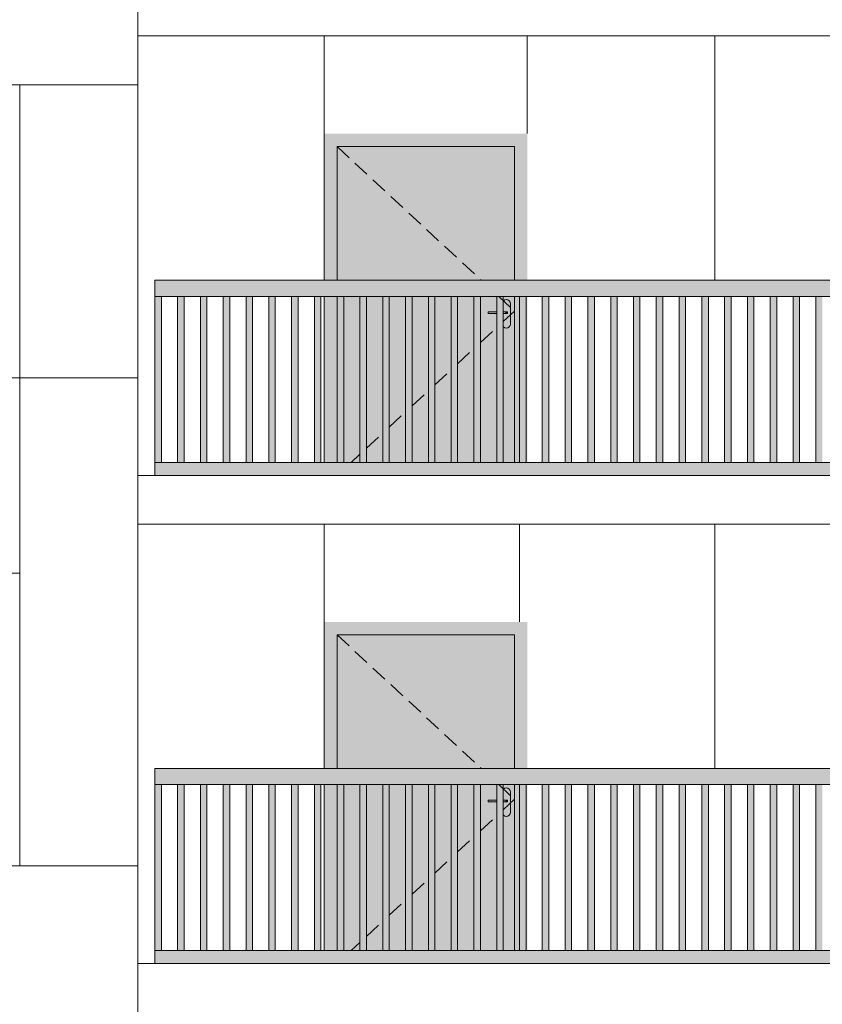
# Model space of a CAD drawing. Header units: millimetres. Extents: x -7244281 to -6602924, y 5765436 to 5938280.
# Tile 30 of 65: x -6624256 to -6619326, y 5798803 to 5804853. Entities that reach past the tile are written whole.
import ezdxf

# ---------------------------------------------------------------- set-up
doc = ezdxf.new("R2010")
doc.units = ezdxf.units.MM
doc.header["$MEASUREMENT"] = 0
doc.header["$XCLIPFRAME"] = 0
doc.linetypes.add('DASHEDX2', pattern=[150, 100, -50])
for name, color, linetype, lineweight in [('0_Ном._пера__1', 7, 'Continuous', 0), ('АР-Стены_внешние_.АР_Ном._пера__1', 7, 'Continuous', 0), ('Конструктив - Ограждение_Ном._пера__1', 7, 'Continuous', 0)]:
    doc.layers.add(name, color=color, linetype=linetype, lineweight=lineweight)
doc.layers.add('0_Ном._пера__161', color=7, linetype='Continuous', lineweight=13, true_color=0x6a6a6a)
picture_1 = doc.add_image_def('image4.png', size_in_pixel=(734, 827))
picture_2 = doc.add_image_def('image2.png', size_in_pixel=(882, 833))
picture_3 = doc.add_image_def('image1.png', size_in_pixel=(729, 823))

msp = doc.modelspace()

# ---------------------------------------------------------------- hatches: boundary and pattern name
at = {"layer": '0_Ном._пера__161', "linetype": 'Continuous', "lineweight": 0, "true_color": 0x696969}
for points in [[(-6622386.252, 5804152.475), (-6622386.252, 5804072.475), (-6622306.252, 5804072.475), (-6621216.252, 5804072.475), (-6621137.819, 5804072.475), (-6621137.819, 5804152.475)], [(-6622306.252, 5804072.475), (-6622386.252, 5804072.475), (-6622386.252, 5803252.475), (-6622306.252, 5803252.475)], [(-6621216.252, 5804072.475), (-6622306.252, 5804072.475), (-6622306.252, 5803252.475), (-6621216.252, 5803252.475)], [(-6621137.819, 5804072.475), (-6621216.252, 5804072.475), (-6621216.252, 5803252.475), (-6621137.819, 5803252.475)], [(-6623425.769, 5803152.475), (-6622441.373, 5803152.475), (-6622381.373, 5803152.475), (-6621446.982, 5803152.475), (-6621446.982, 5803151.255), (-6621386.982, 5803151.255), (-6621386.982, 5803152.475), (-6620452.591, 5803152.475), (-6620392.591, 5803152.475), (-6619458.2, 5803152.475), (-6619398.2, 5803152.475), (-6618463.809, 5803152.475), (-6618403.809, 5803152.475), (-6617469.418, 5803152.475), (-6617409.418, 5803152.475), (-6616475.027, 5803152.475), (-6616415.027, 5803152.475), (-6615480.636, 5803152.475), (-6615420.636, 5803152.475), (-6614436.243, 5803152.475), (-6614436.243, 5803252.475), (-6623425.769, 5803252.475)], [(-6623425.625, 5802132.475), (-6623385.625, 5802132.475), (-6623385.625, 5803152.475), (-6623425.625, 5803152.475)], [(-6623285.625, 5802132.476), (-6623245.625, 5802132.476), (-6623245.625, 5803152.476), (-6623285.625, 5803152.476)], [(-6623145.625, 5802132.477), (-6623105.625, 5802132.477), (-6623105.625, 5803152.477), (-6623145.625, 5803152.477)], [(-6623005.625, 5802132.479), (-6622965.625, 5802132.479), (-6622965.625, 5803152.479), (-6623005.625, 5803152.479)], [(-6622865.625, 5802132.48), (-6622825.625, 5802132.48), (-6622825.625, 5803152.48), (-6622865.625, 5803152.48)], [(-6622725.625, 5802132.481), (-6622685.625, 5802132.481), (-6622685.625, 5803152.481), (-6622725.625, 5803152.481)], [(-6622585.625, 5802132.483), (-6622545.625, 5802132.483), (-6622545.625, 5803152.483), (-6622585.625, 5803152.483)], [(-6622445.625, 5802132.484), (-6622405.625, 5802132.484), (-6622405.625, 5803152.484), (-6622445.625, 5803152.484)], [(-6622386.252, 5803152.475), (-6622386.252, 5802132.475), (-6622306.252, 5802132.475), (-6622306.252, 5803152.475)], [(-6622306.252, 5802132.475), (-6621537.365, 5802132.475), (-6621537.365, 5803152.475), (-6622306.252, 5803152.475)], [(-6622305.625, 5802132.485), (-6622265.625, 5802132.485), (-6622265.625, 5803152.485), (-6622305.625, 5803152.485)], [(-6622165.625, 5802132.486), (-6622125.625, 5802132.486), (-6622125.625, 5803152.486), (-6622165.625, 5803152.486)], [(-6622025.625, 5802132.488), (-6621985.625, 5802132.488), (-6621985.625, 5803152.488), (-6622025.625, 5803152.488)], [(-6621885.625, 5802132.489), (-6621845.625, 5802132.489), (-6621845.625, 5803152.489), (-6621885.625, 5803152.489)], [(-6621745.625, 5802132.49), (-6621705.625, 5802132.49), (-6621705.625, 5803152.49), (-6621745.625, 5803152.49)], [(-6621605.625, 5802132.492), (-6621565.625, 5802132.492), (-6621565.625, 5803152.492), (-6621605.625, 5803152.492)], [(-6621465.625, 5802132.493), (-6621425.625, 5802132.493), (-6621425.625, 5803152.493), (-6621465.625, 5803152.493)], [(-6621325.625, 5802132.494), (-6621285.625, 5802132.494), (-6621285.625, 5803152.494), (-6621325.625, 5803152.494)], [(-6621216.252, 5802132.475), (-6621137.819, 5802132.475), (-6621137.819, 5803152.475), (-6621216.252, 5803152.475)], [(-6621185.625, 5802132.495), (-6621145.625, 5802132.495), (-6621145.625, 5803152.495), (-6621185.625, 5803152.495)], [(-6621045.625, 5802132.497), (-6621005.625, 5802132.497), (-6621005.625, 5803152.497), (-6621045.625, 5803152.497)], [(-6620905.625, 5802132.498), (-6620865.625, 5802132.498), (-6620865.625, 5803152.498), (-6620905.625, 5803152.498)], [(-6620765.625, 5802132.499), (-6620725.625, 5802132.499), (-6620725.625, 5803152.499), (-6620765.625, 5803152.499)], [(-6620625.625, 5802132.501), (-6620585.625, 5802132.501), (-6620585.625, 5803152.501), (-6620625.625, 5803152.501)], [(-6620485.625, 5802132.502), (-6620445.625, 5802132.502), (-6620445.625, 5803152.502), (-6620485.625, 5803152.502)], [(-6620345.625, 5802132.503), (-6620305.625, 5802132.503), (-6620305.625, 5803152.503), (-6620345.625, 5803152.503)], [(-6620205.625, 5802132.505), (-6620165.625, 5802132.505), (-6620165.625, 5803152.505), (-6620205.625, 5803152.505)], [(-6620065.625, 5802132.506), (-6620025.625, 5802132.506), (-6620025.625, 5803152.506), (-6620065.625, 5803152.506)], [(-6619925.625, 5802132.507), (-6619885.625, 5802132.507), (-6619885.625, 5803152.507), (-6619925.625, 5803152.507)], [(-6619785.625, 5802132.508), (-6619745.625, 5802132.508), (-6619745.625, 5803152.508), (-6619785.625, 5803152.508)], [(-6619645.625, 5802132.51), (-6619605.625, 5802132.51), (-6619605.625, 5803152.51), (-6619645.625, 5803152.51)], [(-6619505.625, 5802132.511), (-6619465.625, 5802132.511), (-6619465.625, 5803152.511), (-6619505.625, 5803152.511)], [(-6619365.625, 5802132.512), (-6619325.625, 5802132.512), (-6619325.625, 5803152.512), (-6619365.625, 5803152.512)], [(-6621291.252, 5802982.475), (-6621289.349, 5802972.908), (-6621283.929, 5802964.797), (-6621275.819, 5802959.378), (-6621266.252, 5802957.475), (-6621256.685, 5802959.378), (-6621248.574, 5802964.797), (-6621243.155, 5802972.908), (-6621241.252, 5802982.475), (-6621241.252, 5803107.475), (-6621243.155, 5803117.042), (-6621248.574, 5803125.152), (-6621256.685, 5803130.572), (-6621266.252, 5803132.475), (-6621275.819, 5803130.572), (-6621283.929, 5803125.152), (-6621289.349, 5803117.042), (-6621291.252, 5803107.475), (-6621291.252, 5803057.475), (-6621259.742, 5803057.475), (-6621258.752, 5803057.475), (-6621258.752, 5803047.475), (-6621259.742, 5803047.475), (-6621291.252, 5803047.475)], [(-6621378.753, 5803057.475), (-6621378.753, 5803047.475), (-6621271.753, 5803047.475), (-6621271.753, 5803057.475)], [(-6621271.753, 5803057.475), (-6621271.753, 5803047.475), (-6621266.778, 5803047.475), (-6621266.778, 5803057.475)], [(-6621266.778, 5803057.475), (-6621266.778, 5803047.475), (-6621262.56, 5803047.475), (-6621262.56, 5803057.475)], [(-6621262.56, 5803057.475), (-6621262.56, 5803047.475), (-6621259.742, 5803047.475), (-6621259.742, 5803057.475)], [(-6621259.742, 5803057.475), (-6621259.742, 5803047.475), (-6621258.752, 5803047.475), (-6621258.752, 5803057.475)], [(-6623425.769, 5802132.475), (-6623425.769, 5802052.475), (-6622441.373, 5802052.475), (-6622381.373, 5802052.475), (-6621446.982, 5802052.475), (-6621386.982, 5802052.475), (-6620452.591, 5802052.475), (-6620392.591, 5802052.475), (-6619458.2, 5802052.475), (-6619398.2, 5802052.475), (-6618463.809, 5802052.475), (-6618403.809, 5802052.475), (-6617469.418, 5802052.475), (-6617409.418, 5802052.475), (-6616475.027, 5802052.475), (-6616415.027, 5802052.475), (-6615480.636, 5802052.475), (-6615420.636, 5802052.475), (-6614436.243, 5802052.475), (-6614436.243, 5802132.475), (-6615420.636, 5802132.475), (-6615480.636, 5802132.475), (-6616415.027, 5802132.475), (-6616475.027, 5802132.475), (-6617409.418, 5802132.475), (-6617469.418, 5802132.475), (-6618403.809, 5802132.475), (-6618463.809, 5802132.475), (-6619398.2, 5802132.475), (-6619458.2, 5802132.475), (-6620392.591, 5802132.475), (-6620452.591, 5802132.475), (-6621386.982, 5802132.475), (-6621446.982, 5802132.475), (-6622381.373, 5802132.475), (-6622441.373, 5802132.475)], [(-6622386.252, 5801152.475), (-6622386.252, 5801072.475), (-6622306.252, 5801072.475), (-6621216.252, 5801072.475), (-6621137.819, 5801072.475), (-6621137.819, 5801152.475)], [(-6622306.252, 5801072.475), (-6622386.252, 5801072.475), (-6622386.252, 5800252.475), (-6622306.252, 5800252.475)], [(-6621216.252, 5801072.475), (-6622306.252, 5801072.475), (-6622306.252, 5800252.475), (-6621216.252, 5800252.475)], [(-6621137.819, 5801072.475), (-6621216.252, 5801072.475), (-6621216.252, 5800252.475), (-6621137.819, 5800252.475)], [(-6623425.769, 5800152.475), (-6622441.373, 5800152.475), (-6622381.373, 5800152.475), (-6621446.982, 5800152.475), (-6621446.982, 5800151.255), (-6621386.982, 5800151.255), (-6621386.982, 5800152.475), (-6620452.591, 5800152.475), (-6620392.591, 5800152.475), (-6619458.2, 5800152.475), (-6619398.2, 5800152.475), (-6618463.809, 5800152.475), (-6618403.809, 5800152.475), (-6617469.418, 5800152.475), (-6617409.418, 5800152.475), (-6616475.027, 5800152.475), (-6616415.027, 5800152.475), (-6615480.636, 5800152.475), (-6615420.636, 5800152.475), (-6614436.243, 5800152.475), (-6614436.243, 5800252.475), (-6623425.769, 5800252.475)], [(-6623425.625, 5799132.475), (-6623385.625, 5799132.475), (-6623385.625, 5800152.475), (-6623425.625, 5800152.475)], [(-6623285.625, 5799132.476), (-6623245.625, 5799132.476), (-6623245.625, 5800152.476), (-6623285.625, 5800152.476)], [(-6623145.625, 5799132.477), (-6623105.625, 5799132.477), (-6623105.625, 5800152.477), (-6623145.625, 5800152.477)], [(-6623005.625, 5799132.479), (-6622965.625, 5799132.479), (-6622965.625, 5800152.479), (-6623005.625, 5800152.479)], [(-6622865.625, 5799132.48), (-6622825.625, 5799132.48), (-6622825.625, 5800152.48), (-6622865.625, 5800152.48)], [(-6622725.625, 5799132.481), (-6622685.625, 5799132.481), (-6622685.625, 5800152.481), (-6622725.625, 5800152.481)], [(-6622585.625, 5799132.483), (-6622545.625, 5799132.483), (-6622545.625, 5800152.483), (-6622585.625, 5800152.483)], [(-6622445.625, 5799132.484), (-6622405.625, 5799132.484), (-6622405.625, 5800152.484), (-6622445.625, 5800152.484)], [(-6622386.252, 5800152.475), (-6622386.252, 5799132.475), (-6622306.252, 5799132.475), (-6622306.252, 5800152.475)], [(-6622306.252, 5799132.475), (-6621537.365, 5799132.475), (-6621537.365, 5800152.475), (-6622306.252, 5800152.475)], [(-6622305.625, 5799132.485), (-6622265.625, 5799132.485), (-6622265.625, 5800152.485), (-6622305.625, 5800152.485)], [(-6622165.625, 5799132.486), (-6622125.625, 5799132.486), (-6622125.625, 5800152.486), (-6622165.625, 5800152.486)], [(-6622025.625, 5799132.488), (-6621985.625, 5799132.488), (-6621985.625, 5800152.488), (-6622025.625, 5800152.488)], [(-6621885.625, 5799132.489), (-6621845.625, 5799132.489), (-6621845.625, 5800152.489), (-6621885.625, 5800152.489)], [(-6621745.625, 5799132.49), (-6621705.625, 5799132.49), (-6621705.625, 5800152.49), (-6621745.625, 5800152.49)], [(-6621605.625, 5799132.492), (-6621565.625, 5799132.492), (-6621565.625, 5800152.492), (-6621605.625, 5800152.492)], [(-6621465.625, 5799132.493), (-6621425.625, 5799132.493), (-6621425.625, 5800152.493), (-6621465.625, 5800152.493)], [(-6621325.625, 5799132.494), (-6621285.625, 5799132.494), (-6621285.625, 5800152.494), (-6621325.625, 5800152.494)], [(-6621291.252, 5799982.475), (-6621289.349, 5799972.908), (-6621283.929, 5799964.797), (-6621275.819, 5799959.378), (-6621266.252, 5799957.475), (-6621256.685, 5799959.378), (-6621248.574, 5799964.797), (-6621243.155, 5799972.908), (-6621241.252, 5799982.475), (-6621241.252, 5800107.475), (-6621243.155, 5800117.042), (-6621248.574, 5800125.152), (-6621256.685, 5800130.572), (-6621266.252, 5800132.475), (-6621275.819, 5800130.572), (-6621283.929, 5800125.152), (-6621289.349, 5800117.042), (-6621291.252, 5800107.475), (-6621291.252, 5800057.475), (-6621259.742, 5800057.475), (-6621258.752, 5800057.475), (-6621258.752, 5800047.475), (-6621259.742, 5800047.475), (-6621291.252, 5800047.475)], [(-6621216.252, 5799132.475), (-6621137.819, 5799132.475), (-6621137.819, 5800152.475), (-6621216.252, 5800152.475)], [(-6621185.625, 5799132.496), (-6621145.625, 5799132.496), (-6621145.625, 5800152.496), (-6621185.625, 5800152.496)], [(-6621045.625, 5799132.497), (-6621005.625, 5799132.497), (-6621005.625, 5800152.497), (-6621045.625, 5800152.497)], [(-6620905.625, 5799132.498), (-6620865.625, 5799132.498), (-6620865.625, 5800152.498), (-6620905.625, 5800152.498)], [(-6620765.625, 5799132.499), (-6620725.625, 5799132.499), (-6620725.625, 5800152.499), (-6620765.625, 5800152.499)], [(-6620625.625, 5799132.501), (-6620585.625, 5799132.501), (-6620585.625, 5800152.501), (-6620625.625, 5800152.501)], [(-6620485.625, 5799132.502), (-6620445.625, 5799132.502), (-6620445.625, 5800152.502), (-6620485.625, 5800152.502)], [(-6620345.625, 5799132.503), (-6620305.625, 5799132.503), (-6620305.625, 5800152.503), (-6620345.625, 5800152.503)], [(-6620205.625, 5799132.505), (-6620165.625, 5799132.505), (-6620165.625, 5800152.505), (-6620205.625, 5800152.505)], [(-6620065.625, 5799132.506), (-6620025.625, 5799132.506), (-6620025.625, 5800152.506), (-6620065.625, 5800152.506)], [(-6619925.625, 5799132.507), (-6619885.625, 5799132.507), (-6619885.625, 5800152.507), (-6619925.625, 5800152.507)], [(-6619785.625, 5799132.508), (-6619745.625, 5799132.508), (-6619745.625, 5800152.508), (-6619785.625, 5800152.508)], [(-6619645.625, 5799132.51), (-6619605.625, 5799132.51), (-6619605.625, 5800152.51), (-6619645.625, 5800152.51)], [(-6619505.625, 5799132.511), (-6619465.625, 5799132.511), (-6619465.625, 5800152.511), (-6619505.625, 5800152.511)], [(-6619365.625, 5799132.512), (-6619325.625, 5799132.512), (-6619325.625, 5800152.512), (-6619365.625, 5800152.512)], [(-6621378.753, 5800057.475), (-6621378.753, 5800047.475), (-6621271.753, 5800047.475), (-6621271.753, 5800057.475)], [(-6621271.753, 5800057.475), (-6621271.753, 5800047.475), (-6621266.778, 5800047.475), (-6621266.778, 5800057.475)], [(-6621266.778, 5800057.475), (-6621266.778, 5800047.475), (-6621262.56, 5800047.475), (-6621262.56, 5800057.475)], [(-6621262.56, 5800057.475), (-6621262.56, 5800047.475), (-6621259.742, 5800047.475), (-6621259.742, 5800057.475)], [(-6621259.742, 5800057.475), (-6621259.742, 5800047.475), (-6621258.752, 5800047.475), (-6621258.752, 5800057.475)], [(-6623425.769, 5799132.475), (-6623425.769, 5799052.475), (-6622441.373, 5799052.475), (-6622381.373, 5799052.475), (-6621446.982, 5799052.475), (-6621386.982, 5799052.475), (-6620452.591, 5799052.475), (-6620392.591, 5799052.475), (-6619458.2, 5799052.475), (-6619398.2, 5799052.475), (-6618463.809, 5799052.475), (-6618403.809, 5799052.475), (-6617469.418, 5799052.475), (-6617409.418, 5799052.475), (-6616475.027, 5799052.475), (-6616415.027, 5799052.475), (-6615480.636, 5799052.475), (-6615420.636, 5799052.475), (-6614436.243, 5799052.475), (-6614436.243, 5799132.475), (-6615420.636, 5799132.475), (-6615480.636, 5799132.475), (-6616415.027, 5799132.475), (-6616475.027, 5799132.475), (-6617409.418, 5799132.475), (-6617469.418, 5799132.475), (-6618403.809, 5799132.475), (-6618463.809, 5799132.475), (-6619398.2, 5799132.475), (-6619458.2, 5799132.475), (-6620392.591, 5799132.475), (-6620452.591, 5799132.475), (-6621386.982, 5799132.475), (-6621446.982, 5799132.475), (-6622381.373, 5799132.475), (-6622441.373, 5799132.475)]]:
    msp.add_hatch(color=251, dxfattribs=at).paths.add_polyline_path(points)
h = msp.add_hatch(color=251, dxfattribs=at)
h.paths.add_polyline_path([(-6621537.365, 5802132.475), (-6621216.252, 5802132.475), (-6621216.252, 5803152.475), (-6621537.365, 5803152.475)])
h.paths.add_polyline_path([(-6621378.753, 5803057.475), (-6621291.252, 5803057.475), (-6621291.252, 5803107.475), (-6621289.349, 5803117.042), (-6621283.929, 5803125.152), (-6621275.819, 5803130.572), (-6621266.252, 5803132.475), (-6621256.685, 5803130.572), (-6621248.574, 5803125.152), (-6621243.155, 5803117.042), (-6621241.252, 5803107.475), (-6621241.252, 5802982.475), (-6621243.155, 5802972.908), (-6621248.574, 5802964.797), (-6621256.685, 5802959.378), (-6621266.252, 5802957.475), (-6621275.819, 5802959.378), (-6621283.929, 5802964.797), (-6621289.349, 5802972.908), (-6621291.252, 5802982.475), (-6621291.252, 5803047.475), (-6621378.753, 5803047.475)], flags=0)
h = msp.add_hatch(color=251, dxfattribs=at)
h.paths.add_polyline_path([(-6621537.365, 5799132.475), (-6621216.252, 5799132.475), (-6621216.252, 5800152.475), (-6621537.365, 5800152.475)])
h.paths.add_polyline_path([(-6621378.753, 5800057.475), (-6621291.252, 5800057.475), (-6621291.252, 5800107.475), (-6621289.349, 5800117.042), (-6621283.929, 5800125.152), (-6621275.819, 5800130.572), (-6621266.252, 5800132.475), (-6621256.685, 5800130.572), (-6621248.574, 5800125.152), (-6621243.155, 5800117.042), (-6621241.252, 5800107.475), (-6621241.252, 5799982.475), (-6621243.155, 5799972.908), (-6621248.574, 5799964.797), (-6621256.685, 5799959.378), (-6621266.252, 5799957.475), (-6621275.819, 5799959.378), (-6621283.929, 5799964.797), (-6621289.349, 5799972.908), (-6621291.252, 5799982.475), (-6621291.252, 5800047.475), (-6621378.753, 5800047.475)], flags=0)

# ---------------------------------------------------------------- linework, layer by layer
at = {"layer": '0_Ном._пера__1', "color": 7, "linetype": 'Continuous', "lineweight": 0}
for p, q in [((-6623530.476, 5804752.475), (-6623530.476, 5805052.475)), ((-6623530.476, 5804752.475), (-6614356.305, 5804752.475)), ((-6622386.252, 5804152.475), (-6622386.252, 5804752.475)), ((-6621137.819, 5804152.475), (-6621137.819, 5804752.475)), ((-6619986.252, 5803252.475), (-6619986.252, 5804752.475)), ((-6623530.476, 5802052.475), (-6614356.305, 5802052.475)), ((-6623530.476, 5801752.475), (-6623530.476, 5802052.475)), ((-6623530.476, 5801752.475), (-6614356.305, 5801752.475)), ((-6622386.252, 5801152.475), (-6622386.252, 5801752.475)), ((-6621186.252, 5801152.475), (-6621186.252, 5801752.475)), ((-6619986.252, 5800252.475), (-6619986.252, 5801752.475)), ((-6623530.476, 5799052.475), (-6614356.305, 5799052.475)), ((-6623530.476, 5798752.475), (-6623530.476, 5799052.475))]:
    msp.add_line(p, q, dxfattribs=at)
msp.add_lwpolyline([(-6623530.571, 5773593.185), (-6623530.571, 5838462.474), (-6614356.305, 5838462.474), (-6614356.305, 5773785.975)], dxfattribs=at)
for points in [[(-6623530.476, 5805652.474), (-6625985.501, 5805652.474), (-6625985.501, 5804452.474), (-6623530.476, 5804452.474)], [(-6623530.476, 5804452.474), (-6624255.95, 5804452.474), (-6624255.95, 5802652.474), (-6623530.476, 5802652.474)], [(-6624255.95, 5802652.474), (-6625985.501, 5802652.474), (-6625985.501, 5801452.474), (-6624255.95, 5801452.474)], [(-6623530.476, 5802652.474), (-6624255.95, 5802652.474), (-6624255.95, 5799652.474), (-6623530.476, 5799652.474)], [(-6623530.476, 5799652.474), (-6625985.501, 5799652.474), (-6625985.501, 5798452.474), (-6623530.476, 5798452.474)]]:
    msp.add_lwpolyline(points, close=True, dxfattribs=at)
at = {"layer": 'АР-Стены_внешние_.АР_Ном._пера__1', "color": 7, "linetype": 'Continuous', "lineweight": 0}
for p, q in [((-6624255.95, 5804452.474), (-6624255.95, 5802652.474)), ((-6622386.252, 5804072.475), (-6622386.252, 5804152.475)), ((-6622386.252, 5803252.475), (-6622386.252, 5804072.475)), ((-6621216.252, 5804072.475), (-6622306.252, 5804072.475)), ((-6622306.252, 5804072.475), (-6622306.252, 5803252.475)), ((-6621216.252, 5803252.475), (-6621216.252, 5804072.475)), ((-6622386.252, 5802132.475), (-6622386.252, 5803152.475)), ((-6622306.252, 5803152.475), (-6622306.252, 5802132.475)), ((-6621216.252, 5802132.475), (-6621216.252, 5803152.475)), ((-6621285.625, 5803122.614), (-6621283.929, 5803125.152)), ((-6621283.929, 5803125.152), (-6621275.819, 5803130.572)), ((-6621275.819, 5803130.572), (-6621266.252, 5803132.475)), ((-6621266.252, 5803132.475), (-6621256.685, 5803130.572)), ((-6621256.685, 5803130.572), (-6621248.574, 5803125.152)), ((-6621248.574, 5803125.152), (-6621243.155, 5803117.042)), ((-6621243.155, 5803117.042), (-6621241.252, 5803107.475)), ((-6621241.252, 5803107.475), (-6621241.252, 5802982.475)), ((-6621378.753, 5803057.475), (-6621325.625, 5803057.475)), ((-6621378.753, 5803057.475), (-6621378.753, 5803047.475)), ((-6621378.753, 5803047.475), (-6621325.625, 5803047.475)), ((-6621285.625, 5803057.475), (-6621271.753, 5803057.475)), ((-6621285.625, 5803047.475), (-6621271.753, 5803047.475)), ((-6621271.753, 5803057.475), (-6621266.778, 5803057.475)), ((-6621271.753, 5803047.475), (-6621266.778, 5803047.475)), ((-6621266.778, 5803057.475), (-6621262.56, 5803057.475)), ((-6621266.778, 5803047.475), (-6621262.56, 5803047.475)), ((-6621262.56, 5803057.475), (-6621259.742, 5803057.475)), ((-6621262.56, 5803047.475), (-6621259.742, 5803047.475)), ((-6621259.742, 5803057.475), (-6621258.752, 5803057.475)), ((-6621259.742, 5803047.475), (-6621258.752, 5803047.475)), ((-6621258.752, 5803057.475), (-6621258.752, 5803047.475)), ((-6621283.929, 5802964.797), (-6621285.625, 5802967.335)), ((-6621275.819, 5802959.378), (-6621283.929, 5802964.797)), ((-6621248.574, 5802964.797), (-6621256.685, 5802959.378)), ((-6621243.155, 5802972.908), (-6621248.574, 5802964.797)), ((-6621241.252, 5802982.475), (-6621243.155, 5802972.908)), ((-6621266.252, 5802957.475), (-6621275.819, 5802959.378)), ((-6621256.685, 5802959.378), (-6621266.252, 5802957.475)), ((-6624255.95, 5801452.474), (-6624255.95, 5799652.474)), ((-6622386.252, 5801072.475), (-6622386.252, 5801152.475)), ((-6622386.252, 5800252.475), (-6622386.252, 5801072.475)), ((-6621216.252, 5801072.475), (-6622306.252, 5801072.475)), ((-6622306.252, 5801072.475), (-6622306.252, 5800252.475)), ((-6621216.252, 5800252.475), (-6621216.252, 5801072.475)), ((-6622386.252, 5799132.475), (-6622386.252, 5800152.475)), ((-6622306.252, 5800152.475), (-6622306.252, 5799132.475)), ((-6621285.625, 5800122.615), (-6621283.929, 5800125.152)), ((-6621283.929, 5800125.152), (-6621275.819, 5800130.572)), ((-6621275.819, 5800130.572), (-6621266.252, 5800132.475)), ((-6621266.252, 5800132.475), (-6621256.685, 5800130.572)), ((-6621256.685, 5800130.572), (-6621248.574, 5800125.152)), ((-6621248.574, 5800125.152), (-6621243.155, 5800117.042)), ((-6621216.252, 5799132.475), (-6621216.252, 5800152.475)), ((-6621243.155, 5800117.042), (-6621241.252, 5800107.475)), ((-6621241.252, 5800107.475), (-6621241.252, 5799982.475)), ((-6621378.753, 5800057.475), (-6621325.625, 5800057.475)), ((-6621378.753, 5800057.475), (-6621378.753, 5800047.475)), ((-6621378.753, 5800047.475), (-6621325.625, 5800047.475)), ((-6621285.625, 5800057.475), (-6621271.753, 5800057.475)), ((-6621285.625, 5800047.475), (-6621271.753, 5800047.475)), ((-6621271.753, 5800057.475), (-6621266.778, 5800057.475)), ((-6621271.753, 5800047.475), (-6621266.778, 5800047.475)), ((-6621266.778, 5800057.475), (-6621262.56, 5800057.475)), ((-6621266.778, 5800047.475), (-6621262.56, 5800047.475)), ((-6621262.56, 5800057.475), (-6621259.742, 5800057.475)), ((-6621262.56, 5800047.475), (-6621259.742, 5800047.475)), ((-6621259.742, 5800057.475), (-6621258.752, 5800057.475)), ((-6621259.742, 5800047.475), (-6621258.752, 5800047.475)), ((-6621258.752, 5800057.475), (-6621258.752, 5800047.475)), ((-6621283.929, 5799964.797), (-6621285.625, 5799967.335)), ((-6621275.819, 5799959.378), (-6621283.929, 5799964.797)), ((-6621266.252, 5799957.475), (-6621275.819, 5799959.378)), ((-6621256.685, 5799959.378), (-6621266.252, 5799957.475)), ((-6621248.574, 5799964.797), (-6621256.685, 5799959.378)), ((-6621243.155, 5799972.908), (-6621248.574, 5799964.797)), ((-6621241.252, 5799982.475), (-6621243.155, 5799972.908))]:
    msp.add_line(p, q, dxfattribs=at)
at = {"layer": 'АР-Стены_внешние_.АР_Ном._пера__1', "color": 7, "linetype": 'DASHEDX2', "lineweight": 0}
for p, q in [((-6622306.252, 5804072.475), (-6621421.301, 5803252.475)), ((-6621313.38, 5803152.475), (-6621216.252, 5803062.475)), ((-6621285.625, 5802998.193), (-6621216.252, 5803062.475)), ((-6621425.625, 5802868.468), (-6621325.625, 5802961.129)), ((-6621565.625, 5802738.743), (-6621465.625, 5802831.404)), ((-6621705.625, 5802609.019), (-6621605.625, 5802701.679)), ((-6621845.625, 5802479.294), (-6621745.625, 5802571.954)), ((-6621985.625, 5802349.569), (-6621885.625, 5802442.23)), ((-6622125.625, 5802219.844), (-6622025.625, 5802312.505)), ((-6622219.915, 5802132.475), (-6622165.625, 5802182.78)), ((-6622306.252, 5801072.475), (-6621421.301, 5800252.475)), ((-6621313.38, 5800152.475), (-6621216.252, 5800062.475)), ((-6621285.625, 5799998.193), (-6621216.252, 5800062.475)), ((-6621425.625, 5799868.468), (-6621325.625, 5799961.129)), ((-6621565.625, 5799738.743), (-6621465.625, 5799831.404)), ((-6621705.625, 5799609.019), (-6621605.625, 5799701.679)), ((-6621845.625, 5799479.294), (-6621745.625, 5799571.954)), ((-6621985.625, 5799349.569), (-6621885.625, 5799442.23)), ((-6622125.625, 5799219.844), (-6622025.625, 5799312.505)), ((-6622219.915, 5799132.475), (-6622165.625, 5799182.78))]:
    msp.add_line(p, q, dxfattribs=at)
at = {"layer": 'Конструктив - Ограждение_Ном._пера__1', "color": 7, "linetype": 'Continuous', "lineweight": 0}
for p, q in [((-6623425.769, 5803152.475), (-6623425.769, 5803252.475)), ((-6614436.243, 5803252.475), (-6623425.769, 5803252.475)), ((-6622441.373, 5803152.475), (-6623425.769, 5803152.475)), ((-6623425.625, 5802132.474), (-6623425.625, 5803152.475)), ((-6623385.625, 5802132.475), (-6623385.625, 5803152.475)), ((-6623385.612, 5802132.475), (-6623385.612, 5803152.475)), ((-6623285.625, 5802132.475), (-6623285.625, 5803152.476)), ((-6623245.625, 5802132.476), (-6623245.625, 5803152.476)), ((-6623245.612, 5802132.476), (-6623245.612, 5803152.476)), ((-6623145.625, 5802132.476), (-6623145.625, 5803152.477)), ((-6623105.625, 5802132.477), (-6623105.625, 5803152.477)), ((-6623105.612, 5802132.477), (-6623105.612, 5803152.477)), ((-6623005.625, 5802132.477), (-6623005.625, 5803152.479)), ((-6622965.625, 5802132.479), (-6622965.625, 5803152.479)), ((-6622965.612, 5802132.479), (-6622965.612, 5803152.479)), ((-6622865.625, 5802132.479), (-6622865.625, 5803152.48)), ((-6622825.625, 5802132.48), (-6622825.625, 5803152.48)), ((-6622825.612, 5802132.48), (-6622825.612, 5803152.48)), ((-6622725.625, 5802132.48), (-6622725.625, 5803152.481)), ((-6622685.625, 5802132.481), (-6622685.625, 5803152.481)), ((-6622685.612, 5802132.481), (-6622685.612, 5803152.481)), ((-6622585.625, 5802132.481), (-6622585.625, 5803152.482)), ((-6622545.625, 5802132.482), (-6622545.625, 5803152.482)), ((-6622545.612, 5802132.482), (-6622545.612, 5803152.482)), ((-6622445.625, 5802132.483), (-6622445.625, 5803152.484)), ((-6622381.373, 5803152.475), (-6622441.373, 5803152.475)), ((-6622405.625, 5802132.484), (-6622405.625, 5803152.484)), ((-6622405.612, 5802132.484), (-6622405.612, 5803152.484)), ((-6621446.982, 5803152.475), (-6622381.373, 5803152.475)), ((-6622305.625, 5802132.484), (-6622305.625, 5803152.485)), ((-6622265.625, 5802132.485), (-6622265.625, 5803152.485)), ((-6622265.612, 5802132.485), (-6622265.612, 5803152.485)), ((-6622165.625, 5802132.485), (-6622165.625, 5803152.486)), ((-6622125.625, 5802132.486), (-6622125.625, 5803152.486)), ((-6622125.612, 5802132.486), (-6622125.612, 5803152.486)), ((-6622025.625, 5802132.486), (-6622025.625, 5803152.488)), ((-6621985.625, 5802132.488), (-6621985.625, 5803152.488)), ((-6621985.612, 5802132.488), (-6621985.612, 5803152.488)), ((-6621885.625, 5802132.488), (-6621885.625, 5803152.489)), ((-6621845.625, 5802132.489), (-6621845.625, 5803152.489)), ((-6621845.612, 5802132.489), (-6621845.612, 5803152.489)), ((-6621745.625, 5802132.489), (-6621745.625, 5803152.49)), ((-6621705.625, 5802132.49), (-6621705.625, 5803152.49)), ((-6621705.612, 5802132.49), (-6621705.612, 5803152.49)), ((-6621605.625, 5802132.49), (-6621605.625, 5803152.492)), ((-6621565.625, 5802132.492), (-6621565.625, 5803152.492)), ((-6621565.612, 5802132.492), (-6621565.612, 5803152.492)), ((-6621465.625, 5802132.492), (-6621465.625, 5803152.493)), ((-6621386.982, 5803152.475), (-6621446.982, 5803152.475)), ((-6621425.625, 5802132.493), (-6621425.625, 5803152.493)), ((-6621425.612, 5802132.493), (-6621425.612, 5803152.493)), ((-6620452.591, 5803152.475), (-6621386.982, 5803152.475)), ((-6621325.625, 5802132.493), (-6621325.625, 5803152.494)), ((-6621285.625, 5802132.494), (-6621285.625, 5803152.494)), ((-6621285.612, 5802132.494), (-6621285.612, 5803152.494)), ((-6621185.625, 5802132.494), (-6621185.625, 5803152.495)), ((-6621145.625, 5802132.495), (-6621145.625, 5803152.495)), ((-6621145.612, 5802132.495), (-6621145.612, 5803152.495)), ((-6621045.625, 5802132.495), (-6621045.625, 5803152.497)), ((-6621005.625, 5802132.497), (-6621005.625, 5803152.497)), ((-6621005.612, 5802132.497), (-6621005.612, 5803152.497)), ((-6620905.625, 5802132.497), (-6620905.625, 5803152.498)), ((-6620865.625, 5802132.498), (-6620865.625, 5803152.498)), ((-6620865.612, 5802132.498), (-6620865.612, 5803152.498)), ((-6620765.625, 5802132.498), (-6620765.625, 5803152.499)), ((-6620725.625, 5802132.499), (-6620725.625, 5803152.499)), ((-6620725.612, 5802132.499), (-6620725.612, 5803152.499)), ((-6620625.625, 5802132.499), (-6620625.625, 5803152.501)), ((-6620585.625, 5802132.501), (-6620585.625, 5803152.501)), ((-6620585.612, 5802132.501), (-6620585.612, 5803152.501)), ((-6620485.625, 5802132.501), (-6620485.625, 5803152.502)), ((-6620392.591, 5803152.475), (-6620452.591, 5803152.475)), ((-6620445.625, 5802132.502), (-6620445.625, 5803152.502)), ((-6620445.612, 5802132.502), (-6620445.612, 5803152.502)), ((-6619458.2, 5803152.475), (-6620392.591, 5803152.475)), ((-6620345.625, 5802132.502), (-6620345.625, 5803152.503)), ((-6620305.625, 5802132.503), (-6620305.625, 5803152.503)), ((-6620305.612, 5802132.503), (-6620305.612, 5803152.503)), ((-6620205.625, 5802132.503), (-6620205.625, 5803152.504)), ((-6620165.625, 5802132.504), (-6620165.625, 5803152.504)), ((-6620165.612, 5802132.504), (-6620165.612, 5803152.504)), ((-6620065.625, 5802132.504), (-6620065.625, 5803152.506)), ((-6620025.625, 5802132.506), (-6620025.625, 5803152.506)), ((-6620025.612, 5802132.506), (-6620025.612, 5803152.506)), ((-6619925.625, 5802132.506), (-6619925.625, 5803152.507)), ((-6619885.625, 5802132.507), (-6619885.625, 5803152.507)), ((-6619885.612, 5802132.507), (-6619885.612, 5803152.507)), ((-6619785.625, 5802132.507), (-6619785.625, 5803152.508)), ((-6619745.625, 5802132.508), (-6619745.625, 5803152.508)), ((-6619745.612, 5802132.508), (-6619745.612, 5803152.508)), ((-6619645.625, 5802132.508), (-6619645.625, 5803152.51)), ((-6619605.625, 5802132.51), (-6619605.625, 5803152.51)), ((-6619605.612, 5802132.51), (-6619605.612, 5803152.51)), ((-6619505.625, 5802132.51), (-6619505.625, 5803152.511)), ((-6619465.625, 5802132.511), (-6619465.625, 5803152.511)), ((-6619465.612, 5802132.511), (-6619465.612, 5803152.511)), ((-6619398.2, 5803152.475), (-6619458.2, 5803152.475)), ((-6618463.809, 5803152.475), (-6619398.2, 5803152.475)), ((-6619365.625, 5802132.511), (-6619365.625, 5803152.512)), ((-6623425.769, 5802052.475), (-6623425.769, 5802132.475)), ((-6622441.373, 5802132.475), (-6623425.769, 5802132.475)), ((-6622381.373, 5802132.475), (-6622441.373, 5802132.475)), ((-6621446.982, 5802132.475), (-6622381.373, 5802132.475)), ((-6621386.982, 5802132.475), (-6621446.982, 5802132.475)), ((-6620452.591, 5802132.475), (-6621386.982, 5802132.475)), ((-6620392.591, 5802132.475), (-6620452.591, 5802132.475)), ((-6619458.2, 5802132.475), (-6620392.591, 5802132.475)), ((-6619398.2, 5802132.475), (-6619458.2, 5802132.475)), ((-6618463.809, 5802132.475), (-6619398.2, 5802132.475)), ((-6623425.769, 5800152.475), (-6623425.769, 5800252.475)), ((-6614436.243, 5800252.475), (-6623425.769, 5800252.475)), ((-6622441.373, 5800152.475), (-6623425.769, 5800152.475)), ((-6623425.625, 5799132.474), (-6623425.625, 5800152.475)), ((-6623385.625, 5799132.475), (-6623385.625, 5800152.475)), ((-6623385.612, 5799132.475), (-6623385.612, 5800152.475)), ((-6623285.625, 5799132.475), (-6623285.625, 5800152.476)), ((-6623245.625, 5799132.476), (-6623245.625, 5800152.476)), ((-6623245.612, 5799132.476), (-6623245.612, 5800152.476)), ((-6623145.625, 5799132.476), (-6623145.625, 5800152.477)), ((-6623105.625, 5799132.477), (-6623105.625, 5800152.477)), ((-6623105.612, 5799132.477), (-6623105.612, 5800152.477)), ((-6623005.625, 5799132.477), (-6623005.625, 5800152.479)), ((-6622965.625, 5799132.479), (-6622965.625, 5800152.479)), ((-6622965.612, 5799132.479), (-6622965.612, 5800152.479)), ((-6622865.625, 5799132.479), (-6622865.625, 5800152.48)), ((-6622825.625, 5799132.48), (-6622825.625, 5800152.48)), ((-6622825.612, 5799132.48), (-6622825.612, 5800152.48)), ((-6622725.625, 5799132.48), (-6622725.625, 5800152.481)), ((-6622685.625, 5799132.481), (-6622685.625, 5800152.481)), ((-6622685.612, 5799132.481), (-6622685.612, 5800152.481)), ((-6622585.625, 5799132.481), (-6622585.625, 5800152.483)), ((-6622545.625, 5799132.483), (-6622545.625, 5800152.483)), ((-6622545.612, 5799132.483), (-6622545.612, 5800152.483)), ((-6622445.625, 5799132.483), (-6622445.625, 5800152.484)), ((-6622381.373, 5800152.475), (-6622441.373, 5800152.475)), ((-6622405.625, 5799132.484), (-6622405.625, 5800152.484)), ((-6622405.612, 5799132.484), (-6622405.612, 5800152.484)), ((-6621446.982, 5800152.475), (-6622381.373, 5800152.475)), ((-6622305.625, 5799132.484), (-6622305.625, 5800152.485)), ((-6622265.625, 5799132.485), (-6622265.625, 5800152.485)), ((-6622265.612, 5799132.485), (-6622265.612, 5800152.485)), ((-6622165.625, 5799132.485), (-6622165.625, 5800152.486)), ((-6622125.625, 5799132.486), (-6622125.625, 5800152.486)), ((-6622125.612, 5799132.486), (-6622125.612, 5800152.486)), ((-6622025.625, 5799132.486), (-6622025.625, 5800152.488)), ((-6621985.625, 5799132.488), (-6621985.625, 5800152.488)), ((-6621985.612, 5799132.488), (-6621985.612, 5800152.488)), ((-6621885.625, 5799132.488), (-6621885.625, 5800152.489)), ((-6621845.625, 5799132.489), (-6621845.625, 5800152.489)), ((-6621845.612, 5799132.489), (-6621845.612, 5800152.489)), ((-6621745.625, 5799132.489), (-6621745.625, 5800152.49)), ((-6621705.625, 5799132.49), (-6621705.625, 5800152.49)), ((-6621705.612, 5799132.49), (-6621705.612, 5800152.49)), ((-6621605.625, 5799132.49), (-6621605.625, 5800152.492)), ((-6621565.625, 5799132.492), (-6621565.625, 5800152.492)), ((-6621565.612, 5799132.492), (-6621565.612, 5800152.492)), ((-6621465.625, 5799132.492), (-6621465.625, 5800152.493)), ((-6621386.982, 5800152.475), (-6621446.982, 5800152.475)), ((-6621425.625, 5799132.493), (-6621425.625, 5800152.493)), ((-6621425.612, 5799132.493), (-6621425.612, 5800152.493)), ((-6620452.591, 5800152.475), (-6621386.982, 5800152.475)), ((-6621325.625, 5799132.493), (-6621325.625, 5800152.494)), ((-6621285.625, 5799132.494), (-6621285.625, 5800152.494)), ((-6621285.612, 5799132.494), (-6621285.612, 5800152.494)), ((-6621185.625, 5799132.494), (-6621185.625, 5800152.495)), ((-6621145.625, 5799132.495), (-6621145.625, 5800152.495)), ((-6621145.612, 5799132.495), (-6621145.612, 5800152.495)), ((-6621045.625, 5799132.495), (-6621045.625, 5800152.497)), ((-6621005.625, 5799132.497), (-6621005.625, 5800152.497)), ((-6621005.612, 5799132.497), (-6621005.612, 5800152.497)), ((-6620905.625, 5799132.497), (-6620905.625, 5800152.498)), ((-6620865.625, 5799132.498), (-6620865.625, 5800152.498)), ((-6620865.612, 5799132.498), (-6620865.612, 5800152.498)), ((-6620765.625, 5799132.498), (-6620765.625, 5800152.499)), ((-6620725.625, 5799132.499), (-6620725.625, 5800152.499)), ((-6620725.612, 5799132.499), (-6620725.612, 5800152.499)), ((-6620625.625, 5799132.499), (-6620625.625, 5800152.501)), ((-6620585.625, 5799132.501), (-6620585.625, 5800152.501)), ((-6620585.612, 5799132.501), (-6620585.612, 5800152.501)), ((-6620485.625, 5799132.501), (-6620485.625, 5800152.502)), ((-6620392.591, 5800152.475), (-6620452.591, 5800152.475)), ((-6620445.625, 5799132.502), (-6620445.625, 5800152.502)), ((-6620445.612, 5799132.502), (-6620445.612, 5800152.502)), ((-6619458.2, 5800152.475), (-6620392.591, 5800152.475)), ((-6620345.625, 5799132.502), (-6620345.625, 5800152.503)), ((-6620305.625, 5799132.503), (-6620305.625, 5800152.503)), ((-6620305.612, 5799132.503), (-6620305.612, 5800152.503)), ((-6620205.625, 5799132.503), (-6620205.625, 5800152.505)), ((-6620165.625, 5799132.505), (-6620165.625, 5800152.505)), ((-6620165.612, 5799132.505), (-6620165.612, 5800152.505)), ((-6620065.625, 5799132.505), (-6620065.625, 5800152.506)), ((-6620025.625, 5799132.506), (-6620025.625, 5800152.506)), ((-6620025.612, 5799132.506), (-6620025.612, 5800152.506)), ((-6619925.625, 5799132.506), (-6619925.625, 5800152.507)), ((-6619885.625, 5799132.507), (-6619885.625, 5800152.507)), ((-6619885.612, 5799132.507), (-6619885.612, 5800152.507)), ((-6619785.625, 5799132.507), (-6619785.625, 5800152.508)), ((-6619745.625, 5799132.508), (-6619745.625, 5800152.508)), ((-6619745.612, 5799132.508), (-6619745.612, 5800152.508)), ((-6619645.625, 5799132.508), (-6619645.625, 5800152.51)), ((-6619605.625, 5799132.51), (-6619605.625, 5800152.51)), ((-6619605.612, 5799132.51), (-6619605.612, 5800152.51)), ((-6619505.625, 5799132.51), (-6619505.625, 5800152.511)), ((-6619465.625, 5799132.511), (-6619465.625, 5800152.511)), ((-6619465.612, 5799132.511), (-6619465.612, 5800152.511)), ((-6619398.2, 5800152.475), (-6619458.2, 5800152.475)), ((-6618463.809, 5800152.475), (-6619398.2, 5800152.475)), ((-6619365.625, 5799132.511), (-6619365.625, 5800152.512)), ((-6623425.769, 5799052.475), (-6623425.769, 5799132.475)), ((-6622441.373, 5799132.475), (-6623425.769, 5799132.475)), ((-6622381.373, 5799132.475), (-6622441.373, 5799132.475)), ((-6621446.982, 5799132.475), (-6622381.373, 5799132.475)), ((-6621386.982, 5799132.475), (-6621446.982, 5799132.475)), ((-6620452.591, 5799132.475), (-6621386.982, 5799132.475)), ((-6620392.591, 5799132.475), (-6620452.591, 5799132.475)), ((-6619458.2, 5799132.475), (-6620392.591, 5799132.475)), ((-6619398.2, 5799132.475), (-6619458.2, 5799132.475)), ((-6618463.809, 5799132.475), (-6619398.2, 5799132.475))]:
    msp.add_line(p, q, dxfattribs=at)

# ---------------------------------------------------------------- pictures from other files: only their frames are drawn
at = {"linetype": 'Continuous', "lineweight": 0}
image = msp.add_image(picture_1, insert=(-6614356.305, 5838462.474), size_in_units=(9174.543, 64869.303), rotation=180, dxfattribs=at)
image.set_boundary_path([(-0.5, -0.5), (733.5, 826.5)])
image = msp.add_image(picture_1, insert=(-6623530.476, 5805652.474), size_in_units=(2455.37, 1200), rotation=180, dxfattribs=at)
image.set_boundary_path([(-0.5, -0.5), (733.5, 826.5)])
image = msp.add_image(picture_2, insert=(-6624255.835, 5802652.474), size_in_units=(725.359, 1800), dxfattribs=at)
image.set_boundary_path([(-0.5, -0.5), (881.5, 832.5)])
image = msp.add_image(picture_1, insert=(-6624255.835, 5802652.474), size_in_units=(1730.01, 1200), rotation=180, dxfattribs=at)
image.set_boundary_path([(-0.5, -0.5), (733.5, 826.5)])
image = msp.add_image(picture_2, insert=(-6624255.835, 5799652.474), size_in_units=(725.359, 3000), dxfattribs=at)
image.set_boundary_path([(-0.5, -0.5), (881.5, 832.5)])
image = msp.add_image(picture_3, insert=(-6625985.501, 5798452.474), size_in_units=(2455.025, 1200), dxfattribs=at)
image.set_boundary_path([(-0.5, -0.5), (728.5, 822.5)])

doc.saveas('drawing.dxf')
